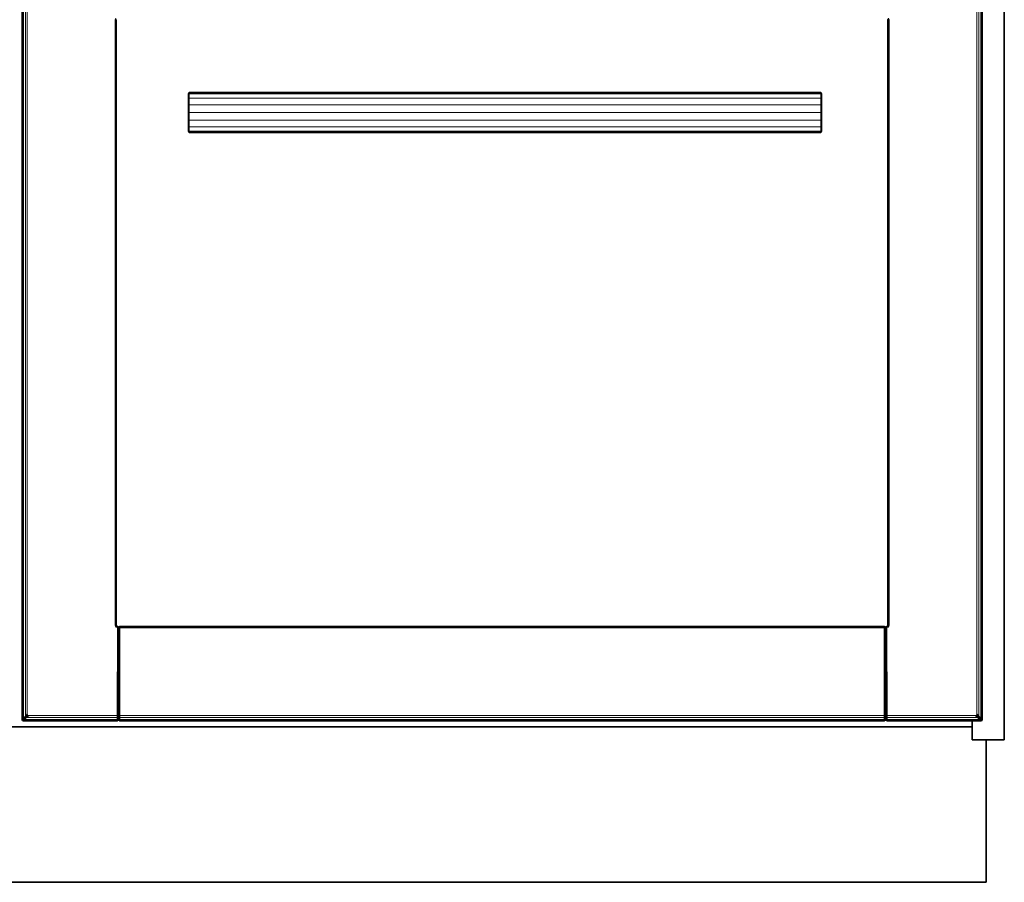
# Model space of a CAD drawing. Header units: inches. Extents: x 1 to 202, y 2 to 86.
# Tile 4 of 17: x 25 to 50, y 3 to 24. Entities that reach past the tile are written whole.
import ezdxf

# ---------------------------------------------------------------- set-up
doc = ezdxf.new("R2010")
doc.units = ezdxf.units.IN
doc.header["$MEASUREMENT"] = 0
doc.layers.add('Default', color=7, linetype='Continuous')

msp = doc.modelspace()

# ---------------------------------------------------------------- linework, layer by layer
at = {"layer": 'Default', "color": 252, "lineweight": 0, "true_color": 0x888888, "transparency": 33554687}
for p, q in [((49.638, 86.081), (49.638, 6.055)), ((25.267, 26.247), (25.267, 6.557)), ((25.267, 6.557), (25.267, 26.247)), ((25.272, 26.241), (25.272, 6.563)), ((49.08, 6.563), (49.08, 26.241)), ((49.086, 6.557), (49.086, 26.247)), ((49.086, 26.247), (49.086, 6.557)), ((25.394, 6.698), (25.394, 26.107)), ((48.959, 26.107), (48.959, 6.698)), ((27.59, 23.955), (27.571, 23.912)), ((46.781, 23.912), (46.763, 23.955)), ((27.571, 23.912), (27.571, 8.893)), ((27.593, 8.893), (27.594, 23.911)), ((27.594, 23.911), (27.602, 23.912)), ((27.602, 23.912), (27.607, 23.923)), ((27.602, 8.893), (27.602, 23.912)), ((27.602, 23.912), (27.602, 8.893)), ((46.746, 23.923), (46.751, 23.912)), ((46.751, 23.912), (46.751, 8.893)), ((46.751, 8.893), (46.751, 23.912)), ((46.751, 23.912), (46.759, 23.911)), ((46.759, 23.911), (46.759, 8.893)), ((46.781, 8.893), (46.781, 23.912)), ((29.413, 22.115), (29.394, 22.068)), ((29.394, 22.068), (29.394, 22.033)), ((29.394, 22.033), (29.394, 21.935)), ((45.084, 22.115), (29.413, 22.115)), ((45.105, 22.068), (45.084, 22.115)), ((45.105, 22.033), (45.105, 22.068)), ((45.105, 21.935), (45.105, 22.033)), ((29.394, 21.935), (29.394, 21.788)), ((29.394, 21.788), (29.394, 21.615)), ((45.105, 21.788), (45.105, 21.935)), ((45.105, 21.615), (45.105, 21.788)), ((29.394, 21.615), (29.394, 21.442)), ((45.105, 21.442), (45.105, 21.615)), ((29.394, 21.442), (29.394, 21.295)), ((29.394, 21.295), (29.394, 21.197)), ((45.105, 21.295), (45.105, 21.442)), ((45.105, 21.197), (45.105, 21.295)), ((29.394, 21.197), (29.394, 21.163)), ((29.394, 21.163), (29.413, 21.115)), ((29.413, 21.115), (45.084, 21.115)), ((45.084, 21.115), (45.105, 21.163)), ((45.105, 21.163), (45.105, 21.197)), ((27.571, 8.893), (27.59, 8.849)), ((27.59, 8.849), (27.633, 8.831)), ((27.602, 8.893), (27.593, 8.893)), ((27.607, 8.882), (27.602, 8.893)), ((27.611, 8.871), (27.607, 8.882)), ((27.633, 8.862), (27.611, 8.871)), ((27.633, 8.831), (27.623, 6.653)), ((27.651, 8.851), (27.633, 8.862)), ((27.651, 8.847), (27.651, 8.851)), ((27.655, 8.839), (27.651, 8.847)), ((27.659, 8.831), (27.655, 8.839)), ((27.669, 8.851), (27.659, 8.827)), ((27.659, 8.827), (27.659, 8.831)), ((27.694, 8.862), (27.669, 8.851)), ((46.658, 8.862), (27.694, 8.862)), ((27.694, 8.862), (46.658, 8.862)), ((27.694, 8.853), (27.694, 8.862)), ((46.658, 8.853), (27.694, 8.853)), ((27.694, 6.653), (27.694, 8.831)), ((27.694, 8.831), (46.658, 8.831)), ((46.684, 8.851), (46.658, 8.862)), ((46.658, 8.862), (46.658, 8.853)), ((46.658, 8.831), (46.658, 6.653)), ((46.693, 8.827), (46.684, 8.851)), ((46.694, 8.831), (46.693, 8.827)), ((46.698, 8.839), (46.694, 8.831)), ((46.701, 8.847), (46.698, 8.839)), ((46.71, 8.857), (46.701, 8.851)), ((46.701, 8.851), (46.701, 8.847)), ((46.719, 8.861), (46.71, 8.857)), ((46.741, 8.871), (46.719, 8.861)), ((46.719, 8.831), (46.763, 8.849)), ((46.73, 6.653), (46.719, 8.831)), ((46.746, 8.882), (46.741, 8.871)), ((46.751, 8.893), (46.746, 8.882)), ((46.759, 8.893), (46.751, 8.893)), ((46.763, 8.849), (46.781, 8.893)), ((25.407, 6.666), (25.394, 6.698)), ((25.438, 6.653), (25.407, 6.666)), ((27.623, 6.653), (25.438, 6.653)), ((46.658, 6.653), (27.694, 6.653)), ((48.915, 6.653), (46.73, 6.653)), ((48.946, 6.666), (48.915, 6.653)), ((48.959, 6.698), (48.946, 6.666)), ((48.838, 6.37), (1.593, 6.37)), ((1.593, 6.37), (48.838, 6.37)), ((25.272, 6.563), (25.267, 6.557)), ((25.267, 6.557), (25.276, 6.535)), ((25.276, 6.535), (25.298, 6.526)), ((25.298, 6.526), (25.304, 6.532)), ((25.298, 6.526), (27.623, 6.526)), ((27.623, 6.526), (25.298, 6.526)), ((25.304, 6.532), (27.623, 6.532)), ((27.623, 6.526), (27.648, 6.537)), ((27.623, 6.532), (27.623, 6.526)), ((27.648, 6.537), (27.659, 6.557)), ((27.659, 6.557), (27.669, 6.537)), ((27.669, 6.537), (27.694, 6.526)), ((27.694, 6.526), (27.694, 6.532)), ((27.694, 6.532), (46.658, 6.532)), ((27.694, 6.526), (46.658, 6.526)), ((46.658, 6.526), (27.694, 6.526)), ((46.658, 6.526), (46.684, 6.537)), ((46.658, 6.532), (46.658, 6.526)), ((46.684, 6.537), (46.694, 6.557)), ((46.694, 6.557), (46.704, 6.537)), ((46.704, 6.537), (46.73, 6.526)), ((46.73, 6.526), (48.838, 6.526)), ((48.838, 6.526), (48.838, 6.37)), ((48.838, 6.37), (48.838, 6.526)), ((48.838, 6.526), (49.055, 6.526)), ((48.838, 6.37), (48.838, 6.055)), ((48.838, 6.055), (48.838, 6.37)), ((49.055, 6.526), (49.077, 6.535)), ((49.077, 6.535), (49.086, 6.557)), ((49.086, 6.557), (49.08, 6.563)), ((48.838, 6.055), (49.189, 6.055)), ((49.189, 6.055), (48.838, 6.055)), ((49.189, 6.055), (49.189, 2.517)), ((49.638, 6.055), (49.189, 6.055)), ((49.189, 2.517), (1.242, 2.517))]:
    msp.add_line(p, q, dxfattribs=at).dxf.unprotected_set("ltscale", 0)
at = {"layer": 'Default', "color": 7, "lineweight": 35, "ltscale": 16.555915, "transparency": 33554687}
for p, q in [((49.638, 6.055), (49.638, 86.081)), ((25.267, 26.247), (25.267, 6.557)), ((49.086, 6.557), (49.086, 26.247)), ((27.602, 23.912), (27.607, 23.923)), ((27.602, 8.893), (27.602, 23.912)), ((46.751, 23.912), (46.746, 23.923)), ((46.751, 23.912), (46.751, 8.893)), ((29.413, 22.115), (29.394, 22.068)), ((29.394, 22.068), (29.394, 22.033)), ((29.394, 22.033), (29.394, 21.935)), ((45.084, 22.115), (29.413, 22.115)), ((45.105, 22.068), (45.084, 22.115)), ((45.105, 22.033), (45.105, 22.068)), ((45.105, 21.935), (45.105, 22.033)), ((29.394, 21.935), (29.394, 21.788)), ((29.394, 21.788), (29.394, 21.615)), ((45.105, 21.788), (45.105, 21.935)), ((45.105, 21.615), (45.105, 21.788)), ((29.394, 21.615), (29.394, 21.442)), ((45.105, 21.442), (45.105, 21.615)), ((29.394, 21.442), (29.394, 21.295)), ((29.394, 21.295), (29.394, 21.197)), ((45.105, 21.295), (45.105, 21.442)), ((45.105, 21.197), (45.105, 21.295)), ((29.394, 21.197), (29.394, 21.163)), ((29.394, 21.163), (29.413, 21.115)), ((29.413, 21.115), (45.084, 21.115)), ((45.084, 21.115), (45.105, 21.163)), ((45.105, 21.163), (45.105, 21.197)), ((27.607, 8.882), (27.602, 8.893)), ((27.611, 8.871), (27.607, 8.882)), ((27.611, 8.871), (27.633, 8.862)), ((27.651, 8.851), (27.633, 8.862)), ((27.651, 8.851), (27.651, 8.847)), ((27.655, 8.839), (27.651, 8.847)), ((27.659, 8.831), (27.658, 8.828)), ((27.658, 8.828), (27.659, 8.826)), ((27.669, 8.851), (27.659, 8.827)), ((27.659, 8.831), (27.669, 8.847)), ((27.659, 8.827), (27.659, 8.831)), ((27.659, 8.827), (27.661, 8.828)), ((27.661, 8.828), (27.664, 8.829)), ((27.664, 8.829), (27.669, 8.83)), ((27.694, 8.862), (27.669, 8.851)), ((27.669, 8.851), (27.669, 8.847)), ((27.669, 8.838), (27.669, 8.847)), ((27.669, 8.838), (27.669, 8.83)), ((46.658, 8.862), (27.694, 8.862)), ((46.684, 8.851), (46.658, 8.862)), ((46.693, 8.827), (46.684, 8.851)), ((46.684, 8.847), (46.684, 8.851)), ((46.684, 8.847), (46.684, 8.838)), ((46.684, 8.847), (46.694, 8.831)), ((46.684, 8.838), (46.684, 8.83)), ((46.684, 8.83), (46.688, 8.829)), ((46.688, 8.829), (46.691, 8.828)), ((46.691, 8.828), (46.693, 8.827)), ((46.693, 8.827), (46.694, 8.831)), ((46.694, 8.826), (46.693, 8.827)), ((46.701, 8.847), (46.698, 8.839)), ((46.71, 8.857), (46.701, 8.851)), ((46.701, 8.851), (46.701, 8.847)), ((46.71, 8.857), (46.719, 8.861)), ((46.719, 8.861), (46.741, 8.871)), ((46.741, 8.871), (46.746, 8.882)), ((46.746, 8.882), (46.751, 8.893)), ((48.838, 6.37), (1.593, 6.37)), ((25.267, 6.557), (25.276, 6.535)), ((25.276, 6.535), (25.298, 6.526)), ((27.623, 6.526), (25.298, 6.526)), ((27.623, 6.526), (27.648, 6.537)), ((27.648, 6.537), (27.659, 6.557)), ((27.654, 6.55), (27.659, 6.557)), ((27.659, 6.561), (27.659, 6.557)), ((27.659, 6.557), (27.669, 6.537)), ((27.663, 6.55), (27.659, 6.557)), ((27.669, 6.537), (27.694, 6.526)), ((27.694, 6.526), (46.658, 6.526)), ((46.658, 6.526), (46.684, 6.537)), ((46.684, 6.537), (46.694, 6.557)), ((46.694, 6.557), (46.689, 6.55)), ((46.694, 6.561), (46.694, 6.557)), ((46.704, 6.537), (46.694, 6.557)), ((46.694, 6.557), (46.699, 6.55)), ((46.704, 6.537), (46.73, 6.526)), ((46.73, 6.526), (48.838, 6.526)), ((48.838, 6.526), (48.838, 6.37)), ((48.838, 6.526), (49.055, 6.526)), ((48.838, 6.055), (48.838, 6.37)), ((49.055, 6.526), (49.077, 6.535)), ((49.077, 6.535), (49.086, 6.557)), ((48.838, 6.055), (49.189, 6.055)), ((49.189, 2.517), (49.189, 6.055)), ((49.189, 6.055), (49.638, 6.055)), ((1.242, 2.517), (49.189, 2.517))]:
    msp.add_line(p, q, dxfattribs=at)
at = {"layer": 'Default', "color": 251, "lineweight": 0, "true_color": 0x5d5d5d, "transparency": 33554687}
for p, q in [((25.272, 6.563), (25.272, 26.241)), ((25.296, 26.218), (25.296, 6.587)), ((49.057, 6.587), (49.057, 26.218)), ((49.08, 26.241), (49.08, 6.563)), ((25.296, 6.587), (25.272, 6.563)), ((25.304, 6.532), (25.327, 6.555)), ((27.623, 6.532), (25.304, 6.532)), ((25.327, 6.555), (27.623, 6.555)), ((27.623, 6.555), (27.623, 6.532)), ((27.694, 6.532), (27.694, 6.555)), ((27.694, 6.555), (46.658, 6.555)), ((46.658, 6.532), (27.694, 6.532)), ((46.658, 6.555), (46.658, 6.532)), ((46.73, 6.555), (49.026, 6.555)), ((46.73, 6.532), (46.73, 6.555)), ((49.049, 6.532), (46.73, 6.532)), ((46.73, 6.532), (49.049, 6.532)), ((46.73, 6.526), (46.73, 6.532)), ((48.838, 6.526), (46.73, 6.526)), ((49.055, 6.526), (48.838, 6.526)), ((49.026, 6.555), (49.049, 6.532)), ((49.049, 6.532), (49.055, 6.526)), ((49.08, 6.563), (49.057, 6.587))]:
    msp.add_line(p, q, dxfattribs=at).dxf.unprotected_set("ltscale", 0)
at = {"layer": 'Default', "color": 7, "lineweight": 15, "ltscale": 16.555915, "transparency": 33554687}
for p, q in [((25.272, 26.241), (25.272, 6.563)), ((25.296, 26.218), (25.296, 6.587)), ((25.345, 26.168), (25.345, 6.636)), ((49.007, 6.636), (49.007, 26.168)), ((49.057, 26.218), (49.057, 6.587)), ((49.08, 6.563), (49.08, 26.241)), ((25.394, 6.698), (25.394, 26.107)), ((48.959, 26.107), (48.959, 6.698)), ((27.59, 23.955), (27.571, 23.912)), ((46.781, 23.912), (46.763, 23.955)), ((27.571, 23.912), (27.571, 8.893)), ((27.571, 23.912), (27.594, 23.911)), ((27.594, 23.911), (27.593, 8.893)), ((27.594, 23.911), (27.6, 23.924)), ((27.602, 23.912), (27.594, 23.911)), ((46.759, 23.911), (46.746, 23.938)), ((46.751, 23.912), (46.759, 23.911)), ((46.759, 23.911), (46.781, 23.912)), ((46.759, 8.893), (46.759, 23.911)), ((46.781, 8.893), (46.781, 23.912)), ((29.413, 22.077), (29.394, 22.033)), ((29.413, 22.077), (29.413, 22.115)), ((29.413, 22.077), (29.413, 21.969)), ((45.084, 22.077), (29.413, 22.077)), ((45.084, 22.077), (45.084, 22.115)), ((45.105, 22.033), (45.084, 22.077)), ((45.084, 21.969), (45.084, 22.077)), ((29.413, 21.969), (29.394, 21.935)), ((29.413, 21.807), (29.394, 21.788)), ((29.413, 21.969), (29.413, 21.807)), ((45.084, 21.969), (29.413, 21.969)), ((29.413, 21.807), (29.413, 21.615)), ((45.084, 21.807), (29.413, 21.807)), ((45.105, 21.935), (45.084, 21.969)), ((45.084, 21.969), (45.084, 21.807)), ((45.084, 21.807), (45.084, 21.615)), ((45.084, 21.807), (45.105, 21.788)), ((29.413, 21.615), (29.394, 21.615)), ((29.413, 21.615), (29.413, 21.424)), ((45.084, 21.615), (29.413, 21.615)), ((45.084, 21.615), (45.084, 21.424)), ((45.105, 21.615), (45.084, 21.615)), ((29.413, 21.424), (29.394, 21.442)), ((29.413, 21.262), (29.394, 21.295)), ((29.413, 21.424), (29.413, 21.262)), ((45.084, 21.424), (29.413, 21.424)), ((29.413, 21.262), (29.413, 21.153)), ((45.084, 21.262), (29.413, 21.262)), ((45.105, 21.442), (45.084, 21.424)), ((45.084, 21.424), (45.084, 21.262)), ((45.105, 21.295), (45.084, 21.262)), ((45.084, 21.262), (45.084, 21.153)), ((29.413, 21.153), (29.394, 21.197)), ((29.413, 21.153), (29.413, 21.115)), ((45.084, 21.153), (29.413, 21.153)), ((45.105, 21.197), (45.084, 21.153)), ((45.084, 21.153), (45.084, 21.115)), ((27.571, 8.893), (27.59, 8.849)), ((27.593, 8.893), (27.571, 8.893)), ((27.607, 8.867), (27.59, 8.849)), ((27.59, 8.849), (27.633, 8.831)), ((27.593, 8.893), (27.607, 8.867)), ((27.593, 8.893), (27.602, 8.893)), ((27.611, 8.871), (27.607, 8.867)), ((27.607, 8.867), (27.62, 8.86)), ((27.62, 8.86), (27.633, 8.854)), ((27.633, 8.831), (27.623, 6.653)), ((27.633, 8.862), (27.633, 8.854)), ((27.633, 8.854), (27.633, 8.831)), ((27.633, 8.854), (27.651, 8.847)), ((27.633, 8.831), (27.651, 8.83)), ((27.651, 8.83), (27.648, 6.654)), ((27.651, 8.847), (27.651, 8.83)), ((27.658, 8.828), (27.651, 8.83)), ((27.659, 8.831), (27.655, 8.839)), ((27.659, 8.826), (27.659, 8.827)), ((27.659, 6.655), (27.659, 8.826)), ((27.669, 8.847), (27.661, 8.828)), ((27.664, 8.829), (27.669, 8.838)), ((27.669, 8.847), (27.694, 8.853)), ((27.669, 8.83), (27.694, 8.831)), ((27.669, 6.654), (27.669, 8.83)), ((27.694, 8.853), (27.694, 8.862)), ((46.658, 8.853), (27.694, 8.853)), ((27.694, 8.831), (27.694, 8.853)), ((27.694, 8.831), (46.658, 8.831)), ((27.694, 6.653), (27.694, 8.831)), ((46.658, 8.862), (46.658, 8.853)), ((46.658, 8.853), (46.658, 8.831)), ((46.658, 8.853), (46.684, 8.847)), ((46.658, 8.831), (46.658, 6.653)), ((46.658, 8.831), (46.684, 8.83)), ((46.684, 8.847), (46.691, 8.828)), ((46.688, 8.829), (46.684, 8.838)), ((46.684, 6.654), (46.684, 8.83)), ((46.701, 8.83), (46.693, 8.827)), ((46.698, 8.839), (46.694, 8.831)), ((46.694, 8.826), (46.694, 6.655)), ((46.719, 8.853), (46.701, 8.847)), ((46.701, 8.847), (46.701, 8.83)), ((46.701, 8.83), (46.719, 8.831)), ((46.701, 8.83), (46.704, 6.654)), ((46.719, 8.853), (46.745, 8.867)), ((46.719, 8.853), (46.719, 8.861)), ((46.719, 8.831), (46.719, 8.853)), ((46.719, 8.831), (46.763, 8.849)), ((46.73, 6.653), (46.719, 8.831)), ((46.744, 8.869), (46.741, 8.871)), ((46.745, 8.867), (46.744, 8.869)), ((46.745, 8.867), (46.759, 8.893)), ((46.763, 8.849), (46.745, 8.867)), ((46.751, 8.893), (46.759, 8.893)), ((46.781, 8.893), (46.759, 8.893)), ((46.763, 8.849), (46.781, 8.893)), ((25.345, 6.636), (25.296, 6.587)), ((25.305, 6.565), (25.355, 6.614)), ((25.327, 6.555), (25.377, 6.605)), ((25.394, 6.698), (25.345, 6.636)), ((25.345, 6.636), (25.355, 6.614)), ((25.355, 6.614), (25.407, 6.666)), ((25.355, 6.614), (25.377, 6.605)), ((25.377, 6.605), (25.438, 6.653)), ((27.623, 6.605), (25.377, 6.605)), ((25.407, 6.666), (25.394, 6.698)), ((25.438, 6.653), (25.407, 6.666)), ((27.623, 6.653), (25.438, 6.653)), ((27.648, 6.654), (27.623, 6.653)), ((27.623, 6.653), (27.623, 6.605)), ((27.623, 6.605), (27.648, 6.609)), ((27.623, 6.555), (27.623, 6.605)), ((27.648, 6.654), (27.659, 6.655)), ((27.648, 6.654), (27.648, 6.609)), ((27.659, 6.619), (27.648, 6.609)), ((27.648, 6.609), (27.648, 6.563)), ((27.659, 6.619), (27.659, 6.655)), ((27.669, 6.654), (27.659, 6.655)), ((27.659, 6.582), (27.659, 6.619)), ((27.659, 6.619), (27.669, 6.609)), ((27.694, 6.653), (27.669, 6.654)), ((27.669, 6.609), (27.669, 6.654)), ((27.669, 6.609), (27.669, 6.563)), ((27.694, 6.605), (27.669, 6.609)), ((46.658, 6.653), (27.694, 6.653)), ((27.694, 6.653), (27.694, 6.605)), ((27.694, 6.555), (27.694, 6.605)), ((27.694, 6.605), (46.658, 6.605)), ((46.684, 6.654), (46.658, 6.653)), ((46.658, 6.653), (46.658, 6.605)), ((46.658, 6.605), (46.684, 6.609)), ((46.658, 6.555), (46.658, 6.605)), ((46.694, 6.655), (46.684, 6.654)), ((46.684, 6.609), (46.684, 6.654)), ((46.694, 6.619), (46.684, 6.609)), ((46.684, 6.609), (46.684, 6.563)), ((46.694, 6.619), (46.694, 6.655)), ((46.704, 6.654), (46.694, 6.655)), ((46.694, 6.582), (46.694, 6.619)), ((46.704, 6.609), (46.694, 6.619)), ((46.704, 6.654), (46.704, 6.609)), ((46.704, 6.654), (46.73, 6.653)), ((46.704, 6.609), (46.704, 6.563)), ((46.704, 6.609), (46.73, 6.605)), ((48.915, 6.653), (46.73, 6.653)), ((46.73, 6.605), (46.73, 6.653)), ((46.73, 6.605), (48.976, 6.605)), ((46.73, 6.555), (46.73, 6.605)), ((48.946, 6.666), (48.915, 6.653)), ((48.915, 6.653), (48.976, 6.605)), ((48.959, 6.698), (48.946, 6.666)), ((48.946, 6.666), (48.998, 6.614)), ((49.007, 6.636), (48.959, 6.698)), ((48.976, 6.605), (48.998, 6.614)), ((48.976, 6.605), (49.026, 6.555)), ((48.998, 6.614), (49.007, 6.636)), ((48.998, 6.614), (49.048, 6.565)), ((49.057, 6.587), (49.007, 6.636)), ((25.272, 6.563), (25.267, 6.557)), ((25.296, 6.587), (25.272, 6.563)), ((25.272, 6.563), (25.282, 6.541)), ((25.276, 6.535), (25.282, 6.541)), ((25.282, 6.541), (25.305, 6.565)), ((25.282, 6.541), (25.304, 6.532)), ((25.305, 6.565), (25.296, 6.587)), ((25.298, 6.526), (25.304, 6.532)), ((25.304, 6.532), (25.327, 6.555)), ((25.304, 6.532), (27.623, 6.532)), ((25.327, 6.555), (25.305, 6.565)), ((25.327, 6.555), (27.623, 6.555)), ((27.648, 6.563), (27.623, 6.555)), ((27.623, 6.555), (27.623, 6.532)), ((27.648, 6.542), (27.623, 6.532)), ((27.623, 6.532), (27.623, 6.526)), ((27.648, 6.563), (27.659, 6.582)), ((27.648, 6.542), (27.659, 6.566)), ((27.648, 6.563), (27.648, 6.542)), ((27.648, 6.542), (27.648, 6.537)), ((27.659, 6.566), (27.659, 6.582)), ((27.669, 6.563), (27.659, 6.582)), ((27.659, 6.561), (27.659, 6.566)), ((27.669, 6.542), (27.659, 6.566)), ((27.669, 6.542), (27.669, 6.563)), ((27.669, 6.563), (27.694, 6.555)), ((27.694, 6.532), (27.669, 6.542)), ((27.669, 6.537), (27.669, 6.542)), ((27.694, 6.532), (27.694, 6.555)), ((27.694, 6.555), (46.658, 6.555)), ((46.658, 6.532), (27.694, 6.532)), ((27.694, 6.532), (27.694, 6.526)), ((46.684, 6.563), (46.658, 6.555)), ((46.658, 6.555), (46.658, 6.532)), ((46.684, 6.542), (46.658, 6.532)), ((46.658, 6.532), (46.658, 6.526)), ((46.684, 6.563), (46.694, 6.582)), ((46.694, 6.566), (46.684, 6.542)), ((46.684, 6.542), (46.684, 6.563)), ((46.684, 6.537), (46.684, 6.542)), ((46.694, 6.566), (46.694, 6.582)), ((46.694, 6.582), (46.704, 6.563)), ((46.694, 6.561), (46.694, 6.566)), ((46.694, 6.566), (46.704, 6.542)), ((46.704, 6.563), (46.704, 6.542)), ((46.73, 6.555), (46.704, 6.563)), ((46.704, 6.542), (46.704, 6.537)), ((46.73, 6.532), (46.704, 6.542)), ((49.026, 6.555), (46.73, 6.555)), ((46.73, 6.532), (46.73, 6.555)), ((49.049, 6.532), (46.73, 6.532)), ((46.73, 6.526), (46.73, 6.532)), ((49.048, 6.565), (49.026, 6.555)), ((49.026, 6.555), (49.049, 6.532)), ((49.057, 6.587), (49.048, 6.565)), ((49.048, 6.565), (49.071, 6.541)), ((49.049, 6.532), (49.071, 6.541)), ((49.049, 6.532), (49.055, 6.526)), ((49.08, 6.563), (49.057, 6.587)), ((49.071, 6.541), (49.08, 6.563)), ((49.071, 6.541), (49.077, 6.535)), ((49.086, 6.557), (49.08, 6.563))]:
    msp.add_line(p, q, dxfattribs=at)
at = {"layer": 'Default', "color": 8, "lineweight": 0, "true_color": 0x787878, "transparency": 33554687}
for p, q in [((25.296, 6.587), (25.296, 26.218)), ((25.345, 26.168), (25.345, 6.636)), ((49.007, 6.636), (49.007, 26.168)), ((49.057, 26.218), (49.057, 6.587)), ((25.345, 6.636), (25.296, 6.587)), ((25.327, 6.555), (25.377, 6.605)), ((25.377, 6.605), (27.623, 6.605)), ((27.623, 6.605), (27.623, 6.555)), ((27.694, 6.555), (27.694, 6.605)), ((27.694, 6.605), (46.658, 6.605)), ((46.658, 6.605), (46.658, 6.555)), ((46.73, 6.605), (48.976, 6.605)), ((46.73, 6.555), (46.73, 6.605)), ((48.976, 6.605), (49.026, 6.555)), ((49.057, 6.587), (49.007, 6.636)), ((27.623, 6.555), (25.327, 6.555)), ((46.658, 6.555), (27.694, 6.555)), ((49.026, 6.555), (46.73, 6.555))]:
    msp.add_line(p, q, dxfattribs=at).dxf.unprotected_set("ltscale", 0)
at = {"layer": 'Default', "color": 252, "lineweight": 0, "true_color": 0x868686, "transparency": 33554687}
for p, q in [((25.345, 6.636), (25.345, 26.168)), ((49.007, 26.168), (49.007, 6.636)), ((25.394, 26.107), (25.394, 6.698)), ((48.959, 6.698), (48.959, 26.107)), ((25.394, 6.698), (25.345, 6.636)), ((25.377, 6.605), (25.438, 6.653)), ((27.623, 6.605), (25.377, 6.605)), ((25.438, 6.653), (27.623, 6.653)), ((27.623, 6.653), (27.623, 6.605)), ((27.694, 6.605), (27.694, 6.653)), ((27.694, 6.653), (46.658, 6.653)), ((46.658, 6.605), (27.694, 6.605)), ((46.658, 6.653), (46.658, 6.605)), ((46.73, 6.653), (48.915, 6.653)), ((46.73, 6.605), (46.73, 6.653)), ((48.976, 6.605), (46.73, 6.605)), ((48.915, 6.653), (48.976, 6.605)), ((49.007, 6.636), (48.959, 6.698))]:
    msp.add_line(p, q, dxfattribs=at).dxf.unprotected_set("ltscale", 0)
at = {"layer": 'Default', "color": 8, "lineweight": 0, "true_color": 0x818181, "transparency": 33554687}
for p, q in [((27.571, 8.893), (27.571, 23.912)), ((27.571, 23.912), (27.594, 23.911)), ((27.594, 23.911), (27.593, 8.893)), ((46.759, 23.911), (46.781, 23.912)), ((46.759, 8.893), (46.759, 23.911)), ((46.781, 23.912), (46.781, 8.893)), ((27.593, 8.893), (27.571, 8.893)), ((27.659, 8.827), (27.661, 8.828)), ((27.659, 8.826), (27.659, 8.827)), ((27.659, 6.655), (27.659, 8.826)), ((27.661, 8.828), (27.664, 8.829)), ((27.664, 8.829), (27.669, 8.83)), ((27.669, 8.83), (27.694, 8.831)), ((27.669, 8.83), (27.669, 6.654)), ((27.669, 6.654), (27.669, 8.83)), ((27.694, 8.831), (27.694, 8.853)), ((27.694, 8.853), (46.658, 8.853)), ((46.658, 8.831), (27.694, 8.831)), ((27.694, 8.831), (27.694, 6.653)), ((46.658, 8.853), (46.658, 8.831)), ((46.658, 6.653), (46.658, 8.831)), ((46.658, 8.831), (46.684, 8.83)), ((46.684, 8.83), (46.684, 6.654)), ((46.781, 8.893), (46.759, 8.893)), ((27.669, 6.654), (27.659, 6.655)), ((27.694, 6.653), (27.669, 6.654)), ((46.684, 6.654), (46.658, 6.653))]:
    msp.add_line(p, q, dxfattribs=at).dxf.unprotected_set("ltscale", 0)
at = {"layer": 'Default', "color": 250, "lineweight": 0, "true_color": 0x414141, "transparency": 33554687}
for p, q in [((29.394, 22.033), (29.413, 22.077)), ((29.394, 21.935), (29.394, 22.033)), ((29.413, 22.077), (29.413, 21.969)), ((29.413, 21.969), (29.394, 21.935)), ((29.394, 21.295), (29.413, 21.262)), ((29.394, 21.197), (29.394, 21.295)), ((29.413, 21.262), (29.413, 21.153)), ((29.413, 21.153), (29.394, 21.197))]:
    msp.add_line(p, q, dxfattribs=at).dxf.unprotected_set("ltscale", 0)
at = {"layer": 'Default', "color": 250, "lineweight": 0, "true_color": 0x3f3f3f, "transparency": 33554687}
for p, q in [((29.413, 22.115), (45.084, 22.115)), ((29.413, 22.077), (29.413, 22.115)), ((45.084, 22.077), (29.413, 22.077)), ((45.084, 22.115), (45.084, 22.077)), ((29.413, 21.115), (29.413, 21.153)), ((29.413, 21.153), (45.084, 21.153)), ((45.084, 21.115), (29.413, 21.115)), ((45.084, 21.153), (45.084, 21.115))]:
    msp.add_line(p, q, dxfattribs=at).dxf.unprotected_set("ltscale", 0)
at = {"layer": 'Default', "color": 251, "lineweight": 0, "true_color": 0x606060, "transparency": 33554687}
for p, q in [((29.413, 21.969), (29.413, 22.077)), ((29.413, 22.077), (45.084, 22.077)), ((45.084, 22.077), (45.084, 21.969)), ((45.084, 21.969), (29.413, 21.969)), ((29.413, 21.153), (29.413, 21.262)), ((29.413, 21.262), (45.084, 21.262)), ((45.084, 21.262), (45.084, 21.153)), ((45.084, 21.153), (29.413, 21.153))]:
    msp.add_line(p, q, dxfattribs=at).dxf.unprotected_set("ltscale", 0)
at = {"layer": 'Default', "color": 250, "lineweight": 0, "true_color": 0x424242, "transparency": 33554687}
for p, q in [((45.084, 21.969), (45.084, 22.077)), ((45.084, 22.077), (45.105, 22.033)), ((45.105, 22.033), (45.105, 21.935)), ((45.105, 21.935), (45.084, 21.969)), ((45.084, 21.262), (45.105, 21.295)), ((45.084, 21.153), (45.084, 21.262)), ((45.105, 21.295), (45.105, 21.197)), ((45.105, 21.197), (45.084, 21.153))]:
    msp.add_line(p, q, dxfattribs=at).dxf.unprotected_set("ltscale", 0)
at = {"layer": 'Default', "color": 251, "lineweight": 0, "true_color": 0x4a4a4a, "transparency": 33554687}
for p, q in [((29.394, 21.935), (29.413, 21.969)), ((29.394, 21.788), (29.394, 21.935)), ((29.413, 21.807), (29.394, 21.788)), ((29.413, 21.969), (29.413, 21.807)), ((29.394, 21.442), (29.413, 21.424)), ((29.394, 21.295), (29.394, 21.442)), ((29.413, 21.262), (29.394, 21.295)), ((29.413, 21.424), (29.413, 21.262))]:
    msp.add_line(p, q, dxfattribs=at).dxf.unprotected_set("ltscale", 0)
at = {"layer": 'Default', "color": 251, "lineweight": 0, "true_color": 0x505050, "transparency": 33554687}
for p, q in [((29.394, 21.788), (29.413, 21.807)), ((29.394, 21.615), (29.394, 21.788)), ((29.413, 21.807), (29.413, 21.615)), ((29.413, 21.615), (29.394, 21.615)), ((29.394, 21.615), (29.413, 21.615)), ((29.394, 21.442), (29.394, 21.615)), ((29.413, 21.615), (29.413, 21.424)), ((29.413, 21.424), (29.394, 21.442))]:
    msp.add_line(p, q, dxfattribs=at).dxf.unprotected_set("ltscale", 0)
at = {"layer": 'Default', "color": 8, "lineweight": 0, "true_color": 0x797979, "transparency": 33554687}
for p, q in [((29.413, 21.807), (29.413, 21.969)), ((29.413, 21.969), (45.084, 21.969)), ((45.084, 21.807), (29.413, 21.807)), ((45.084, 21.969), (45.084, 21.807)), ((29.413, 21.262), (29.413, 21.424)), ((29.413, 21.424), (45.084, 21.424)), ((45.084, 21.262), (29.413, 21.262)), ((45.084, 21.424), (45.084, 21.262))]:
    msp.add_line(p, q, dxfattribs=at).dxf.unprotected_set("ltscale", 0)
at = {"layer": 'Default', "color": 252, "lineweight": 0, "true_color": 0x878787, "transparency": 33554687}
for p, q in [((29.413, 21.615), (29.413, 21.807)), ((29.413, 21.807), (45.084, 21.807)), ((45.084, 21.807), (45.084, 21.615)), ((29.413, 21.424), (29.413, 21.615)), ((29.413, 21.615), (45.084, 21.615)), ((45.084, 21.615), (29.413, 21.615)), ((45.084, 21.615), (45.084, 21.424)), ((45.084, 21.424), (29.413, 21.424))]:
    msp.add_line(p, q, dxfattribs=at).dxf.unprotected_set("ltscale", 0)
at = {"layer": 'Default', "color": 251, "lineweight": 0, "true_color": 0x4c4c4c, "transparency": 33554687}
for p, q in [((45.084, 21.807), (45.084, 21.969)), ((45.084, 21.969), (45.105, 21.935)), ((45.105, 21.788), (45.084, 21.807)), ((45.105, 21.935), (45.105, 21.788)), ((45.084, 21.424), (45.105, 21.442)), ((45.084, 21.262), (45.084, 21.424)), ((45.105, 21.295), (45.084, 21.262)), ((45.105, 21.442), (45.105, 21.295))]:
    msp.add_line(p, q, dxfattribs=at).dxf.unprotected_set("ltscale", 0)
at = {"layer": 'Default', "color": 251, "lineweight": 0, "true_color": 0x525252, "transparency": 33554687}
for p, q in [((45.084, 21.615), (45.084, 21.807)), ((45.084, 21.807), (45.105, 21.788)), ((45.105, 21.788), (45.105, 21.615)), ((45.084, 21.424), (45.084, 21.615)), ((45.084, 21.615), (45.105, 21.615)), ((45.105, 21.615), (45.084, 21.615)), ((45.105, 21.615), (45.105, 21.442)), ((45.105, 21.442), (45.084, 21.424))]:
    msp.add_line(p, q, dxfattribs=at).dxf.unprotected_set("ltscale", 0)
at = {"layer": 'Default', "color": 8, "lineweight": 0, "transparency": 33554687}
for p, q in [((27.623, 6.653), (27.633, 8.831)), ((27.633, 8.831), (27.651, 8.83)), ((27.651, 8.83), (27.648, 6.654)), ((27.648, 6.654), (27.651, 8.83)), ((27.651, 8.83), (27.658, 8.828)), ((27.658, 8.828), (27.659, 8.826)), ((27.659, 8.826), (27.659, 6.655)), ((46.693, 8.827), (46.701, 8.83)), ((46.694, 8.826), (46.693, 8.827)), ((46.694, 6.655), (46.694, 8.826)), ((46.701, 8.83), (46.719, 8.831)), ((46.704, 6.654), (46.701, 8.83)), ((46.701, 8.83), (46.704, 6.654)), ((46.719, 8.831), (46.73, 6.653)), ((27.648, 6.654), (27.623, 6.653)), ((27.659, 6.655), (27.648, 6.654)), ((46.704, 6.654), (46.694, 6.655)), ((46.73, 6.653), (46.704, 6.654))]:
    msp.add_line(p, q, dxfattribs=at).dxf.unprotected_set("ltscale", 0)
at = {"layer": 'Default', "color": 251, "lineweight": 0, "true_color": 0x4b4b4b, "transparency": 33554687}
for p, q in [((46.684, 6.654), (46.684, 8.83)), ((46.684, 8.83), (46.688, 8.829)), ((46.688, 8.829), (46.691, 8.828)), ((46.691, 8.828), (46.693, 8.827)), ((46.693, 8.827), (46.694, 8.826)), ((46.694, 8.826), (46.694, 6.655)), ((46.694, 6.655), (46.684, 6.654))]:
    msp.add_line(p, q, dxfattribs=at).dxf.unprotected_set("ltscale", 0)

doc.saveas('drawing.dxf')
